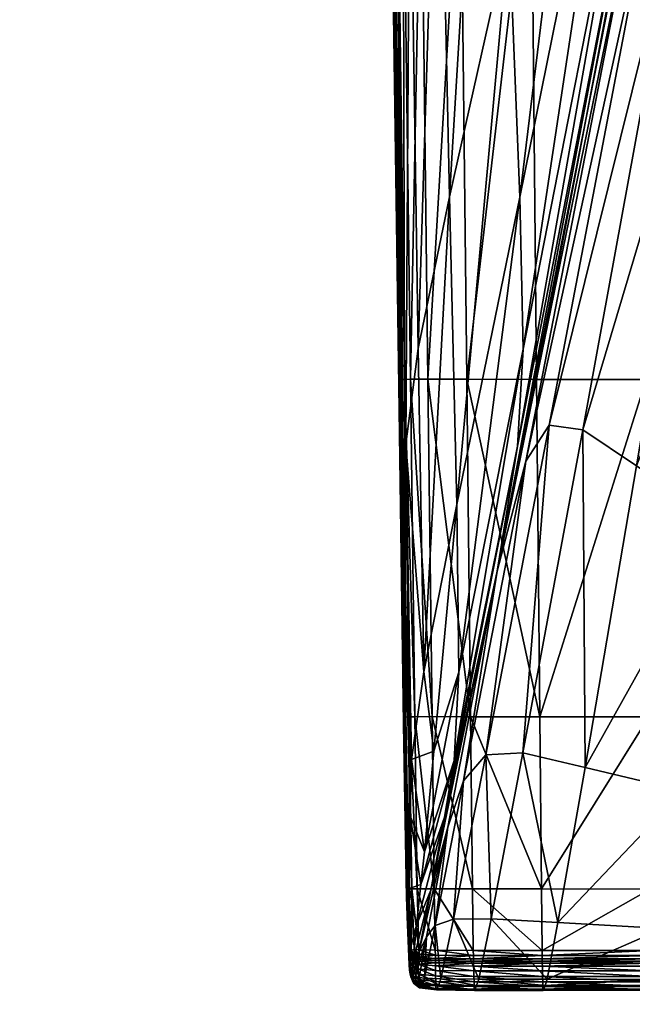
# Model space of a CAD drawing. Header units: millimetres. Extents: x -446 to 446, y -446 to 446.
# Tile 5 of 256: x -20 to -9, y -415 to -397. Entities that reach past the tile are written whole.
import ezdxf

# ---------------------------------------------------------------- set-up
doc = ezdxf.new("R2010")
doc.units = ezdxf.units.MM
doc.layers.get('0').update_dxf_attribs({"true_color": 0xe18f57})

msp = doc.modelspace()

# ---------------------------------------------------------------- meshes
at = {"color": 33, "true_color": 0xe18f57}
mesh = msp.add_polyface(dxfattribs=at)
corners = [(-167.094, -289.415, 648.932), (-188.254, -276.118, 648.932), (-130.857, -191.932, 648.932), (-152.543, -388.672, 648.939), (-181.161, -376.184, 648.939), (-144.999, -301.091, 648.932), (-122.093, -311.087, 648.932), (-113.818, -197.138, 648.932), (-100.79, -209.292, 648.932), (-98.504, -319.339, 648.932), (-74.364, -325.809, 648.932), (-92.911, -407.066, 648.939), (-123.071, -398.983, 648.939), (-83.165, -211.9, 648.932), (-68.471, -221.976, 648.932), (-49.808, -330.454, 648.932), (-24.974, -333.253, 648.932), (-31.203, -416.367, 648.939), (-62.231, -412.87, 648.939), (-50.654, -221.928, 648.932), (-34.622, -229.702, 648.932), (-0.001, -334.187, 648.932), (-0.001, -417.533, 648.939), (-17.012, -226.999, 648.932), (-144.999, -301.091, 659.932), (-167.094, -289.415, 659.932), (-208.768, -361.596, 659.926), (-181.161, -376.184, 659.926), (-152.543, -388.672, 659.926), (-122.093, -311.087, 659.932), (-83.165, -211.9, 659.932), (-100.79, -209.292, 659.932), (-123.071, -398.983, 659.926), (-98.504, -319.339, 659.932), (-74.364, -325.809, 659.932), (-50.654, -221.928, 659.932), (-68.471, -221.976, 659.932), (-49.808, -330.454, 659.932), (-92.911, -407.066, 659.926), (-24.974, -333.253, 659.932), (-62.231, -412.87, 659.926), (-17.012, -226.999, 659.932), (-34.622, -229.702, 659.932), (-0.001, -334.187, 659.932), (-31.203, -416.367, 659.926), (0, -232.296, 659.932)]
mesh.append_faces([[corners[k] for k in face] for face in [(0, 1, 2, 0), (3, 4, 5, 3), (5, 6, 3, 5), (0, 5, 4, 0), (5, 0, 7, 5), (6, 5, 8, 6), (9, 10, 11, 9), (12, 3, 6, 12), (6, 9, 12, 6), (9, 6, 13, 9), (10, 9, 14, 10), (15, 16, 17, 15), (10, 15, 18, 10), (15, 10, 19, 15), (16, 15, 20, 16), (16, 21, 22, 16), (21, 16, 23, 21), (24, 25, 26, 24), (27, 28, 29, 27), (29, 24, 27, 29), (24, 29, 30, 24), (25, 24, 31, 25), (28, 32, 33, 28), (33, 29, 28, 33), (34, 33, 32, 34), (33, 34, 35, 33), (29, 33, 36, 29), (37, 34, 38, 37), (39, 37, 40, 39), (37, 39, 41, 37), (34, 37, 42, 34), (43, 39, 44, 43), (39, 43, 45, 39)]], dxfattribs={"vtx2": -1, "vtx3": -1, "color": 33})
mesh = msp.add_polyface(dxfattribs=at)
corners = [(-66.51, -441.258, 651.007), (-33.349, -444.996, 651.007), (-33.349, -445.003, 654.432), (-66.511, -441.264, 654.432), (-33.349, -444.996, 657.857), (-66.51, -441.258, 657.857), (-31.203, -416.367, 648.939), (-62.231, -412.87, 648.939), (-49.808, -330.454, 648.932), (-0.001, -417.533, 648.939), (-24.974, -333.253, 648.932), (-62.231, -412.87, 659.926), (-31.203, -416.367, 659.926), (-24.974, -333.253, 659.932), (-0.001, -417.533, 659.926), (-0.001, -334.187, 659.932), (-33.344, -444.933, 649.537), (-33.347, -444.977, 649.731), (-66.507, -441.239, 649.731), (-33.347, -444.977, 659.133), (-33.344, -444.933, 659.327), (-66.5, -441.196, 659.327), (-33.304, -444.399, 649.002), (-33.317, -444.579, 649.083), (-66.447, -440.845, 649.083), (-66.42, -440.666, 649.002), (-33.329, -444.735, 649.201), (-66.471, -440.999, 649.201), (-33.329, -444.735, 659.663), (-33.317, -444.579, 659.782), (-66.447, -440.845, 659.782), (-33.304, -444.399, 659.863), (-66.42, -440.666, 659.863), (-33.338, -444.852, 649.356), (-66.488, -441.116, 649.356), (-66.5, -441.196, 649.537), (-33.338, -444.852, 659.508), (-66.488, -441.116, 659.508), (-66.471, -440.999, 659.663), (-33.289, -444.205, 648.958), (-66.391, -440.474, 648.958), (-33.289, -444.205, 659.907), (-66.391, -440.474, 659.907), (-0.001, -445.449, 648.958), (-0.001, -445.449, 659.907)]
mesh.append_faces([[corners[k] for k in face] for face in [(0, 1, 2, 0), (2, 3, 0, 2), (4, 5, 3, 4), (3, 2, 4, 3), (6, 7, 8, 6), (9, 6, 10, 9), (11, 12, 13, 11), (12, 14, 15, 12), (16, 17, 18, 16), (17, 1, 0, 17), (19, 20, 21, 19), (22, 23, 24, 22), (24, 25, 22, 24), (23, 26, 27, 23), (28, 29, 30, 28), (29, 31, 32, 29), (32, 30, 29, 32), (26, 33, 34, 26), (33, 16, 35, 33), (20, 36, 37, 20), (36, 28, 38, 36), (6, 39, 40, 6), (40, 7, 6, 40), (39, 22, 25, 39), (25, 40, 39, 25), (31, 41, 42, 31), (42, 32, 31, 42), (41, 12, 11, 41), (11, 42, 41, 11), (39, 6, 9, 39), (9, 43, 39, 9), (12, 41, 44, 12), (44, 14, 12, 44)]], dxfattribs={"vtx2": -1, "vtx3": -1, "color": 33})
mesh = msp.add_polyface(dxfattribs=at)
corners = [(-13.061, -393.539, 16.322), (-13.172, -393.541, 16.246), (-13.034, -403.727, 14.601), (-12.731, -393.539, 16.36), (-12.928, -403.725, 14.676), (-13.22, -381.331, 18.287), (-12.88, -381.331, 18.327), (-10.719, -393.54, 16.373), (-12.009, -393.539, 16.373), (-11.896, -403.725, 14.726), (-10.835, -381.332, 18.339), (-12.607, -403.724, 14.713), (-12.144, -381.331, 18.339), (-13.211, -394.796, 5.934), (-13.251, -394.439, 7.768), (-13.428, -381.63, 9.205), (-13.276, -393.861, 9.996), (-13.449, -381.475, 11.51), (-13.284, -393.592, 13.957), (-13.284, -393.635, 12.154), (-13.141, -403.847, 10.773), (-13.455, -381.369, 15.761), (-13.456, -381.399, 13.811), (-11.12, -395.518, 3.48), (-11.429, -387.479, 4.21), (-9.852, -381.552, 4.045), (-8.921, -394.902, 2.577), (-6.215, -381.897, 2.579), (-6.102, -382.352, 2.548), (-8.763, -394.651, 2.547), (-5.939, -383.118, 2.532), (-8.448, -394.407, 2.532), (-5.217, -386.524, 2.526), (-7.264, -396.245, 2.526), (-7.994, -394.931, 2.526), (-5.667, -384.365, 2.526), (-4.521, -390.025, 2.526), (-6.121, -398.371, 2.526), (-3.781, -393.501, 2.526), (-4.514, -399.854, 2.526), (-2.392, -384.124, 2.526), (-2.198, -390.932, 2.526), (0, -389.472, 2.526), (0, -398.406, 2.526), (-2.387, -399.238, 2.526), (-12.21, -400.39, 3.537), (-12.411, -391.081, 4.323), (-13.283, -393.565, 15.121), (-13.14, -403.793, 12.449), (-13.272, -393.55, 15.792), (-13.14, -403.759, 13.535), (-13.455, -381.35, 17.016), (-13.443, -381.339, 17.734), (-13.239, -393.543, 16.118), (-13.097, -403.73, 14.476), (-13.337, -381.332, 18.209), (-13.129, -403.739, 14.166), (-13.408, -381.334, 18.078), (-8.688, -393.542, 16.372), (-10.622, -403.726, 14.725), (-6.101, -393.544, 16.371), (-8.611, -403.728, 14.724), (-8.78, -381.334, 18.338), (-6.164, -381.336, 18.338), (0, -393.547, 16.37), (-3.143, -393.546, 16.37), (-3.116, -403.733, 14.723), (0, -381.339, 18.337), (-6.048, -403.731, 14.723), (-3.176, -381.338, 18.337), (-8.91, -394.403, 2.627), (-6.336, -381.586, 2.63), (-8.893, -393.136, 2.746), (-6.503, -380.977, 2.746), (-10.923, -400.393, 3.017), (-9.353, -387.48, 3.402), (-9.037, -391.085, 2.986), (-10.864, -403.177, 2.756), (-6.754, -379.633, 2.97)]
mesh.append_faces([[corners[k] for k in face] for face in [(0, 1, 2, 0), (3, 0, 4, 3), (1, 0, 5, 1), (0, 3, 6, 0), (7, 8, 9, 7), (8, 7, 10, 8), (8, 3, 11, 8), (3, 8, 12, 3), (13, 14, 15, 13), (14, 16, 17, 14), (18, 19, 20, 18), (19, 18, 21, 19), (16, 19, 22, 16), (23, 24, 25, 23), (26, 27, 28, 26), (28, 29, 26, 28), (29, 28, 30, 29), (30, 31, 29, 30), (32, 33, 34, 32), (34, 35, 32, 34), (35, 34, 31, 35), (31, 30, 35, 31), (33, 32, 36, 33), (36, 37, 33, 36), (37, 36, 38, 37), (38, 39, 37, 38), (36, 40, 41, 36), (41, 38, 36, 41), (41, 42, 43, 41), (38, 41, 44, 38), (24, 23, 45, 24), (45, 46, 24, 45), (47, 18, 48, 47), (49, 47, 50, 49), (18, 47, 51, 18), (47, 49, 52, 47), (1, 53, 54, 1), (53, 1, 55, 53), (53, 49, 56, 53), (49, 53, 57, 49), (58, 7, 59, 58), (60, 58, 61, 60), (7, 58, 62, 7), (58, 60, 63, 58), (64, 65, 66, 64), (65, 64, 67, 65), (65, 60, 68, 65), (60, 65, 69, 60), (26, 70, 71, 26), (70, 72, 73, 70), (74, 23, 75, 74), (75, 76, 74, 75), (76, 72, 77, 76), (72, 76, 78, 72)]], dxfattribs={"vtx2": -1, "vtx3": -1, "color": 33})
mesh = msp.add_polyface(dxfattribs=at)
corners = [(-13.034, -403.727, 14.601), (-12.928, -403.725, 14.676), (-13.061, -393.539, 16.322), (-12.607, -403.724, 14.713), (-12.731, -393.539, 16.36), (-11.896, -403.725, 14.726), (-10.622, -403.726, 14.725), (-10.719, -393.54, 16.373), (-12.009, -393.539, 16.373), (-13.042, -407.159, 4.459), (-13.106, -405.047, 6.599), (-13.251, -394.439, 7.768), (-13.211, -394.796, 5.934), (-13.132, -404.179, 8.743), (-13.276, -393.861, 9.996), (-13.141, -403.847, 10.773), (-13.14, -403.793, 12.449), (-13.284, -393.592, 13.957), (-13.284, -393.635, 12.154), (-11.339, -407.231, 2.584), (-8.921, -394.902, 2.577), (-8.763, -394.651, 2.547), (-10.813, -405.222, 2.548), (-8.448, -394.407, 2.532), (-10.386, -404.566, 2.532), (-7.264, -396.245, 2.526), (-8.791, -405.309, 2.526), (-9.775, -404.65, 2.526), (-7.994, -394.931, 2.526), (-6.121, -398.371, 2.526), (-7.243, -406.375, 2.526), (-4.514, -399.854, 2.526), (-5.194, -407.12, 2.526), (0, -406.4, 2.526), (-2.707, -406.815, 2.526), (-2.387, -399.238, 2.526), (0, -398.406, 2.526), (-2.198, -390.932, 2.526), (-3.781, -393.501, 2.526), (-13.157, -394.357, 4.959), (-13.009, -404.913, 3.907), (-12.94, -393.12, 4.527), (-12.786, -403.164, 3.653), (-12.411, -391.081, 4.323), (-12.21, -400.39, 3.537), (-13.097, -403.73, 14.476), (-13.011, -409.901, 13.469), (-13.14, -403.759, 13.535), (-13.283, -393.565, 15.121), (-13.129, -403.739, 14.166), (-13.272, -393.55, 15.792), (-13.172, -393.541, 16.246), (-13.239, -393.543, 16.118), (-8.611, -403.728, 14.724), (-10.562, -409.896, 13.715), (-8.688, -393.542, 16.372), (-6.048, -403.731, 14.723), (-6.101, -393.544, 16.371), (-3.116, -403.733, 14.723), (0, -403.733, 14.723), (0, -393.547, 16.37), (-3.143, -393.546, 16.37), (-10.97, -404.945, 2.635), (-8.91, -394.403, 2.627), (-10.864, -403.177, 2.756), (-8.893, -393.136, 2.746), (-10.923, -400.393, 3.017), (-9.037, -391.085, 2.986), (-11.12, -395.518, 3.48), (-12.08, -406.017, 3.043), (-12.043, -409.08, 2.774), (-12.683, -409.074, 3.098)]
mesh.append_faces([[corners[k] for k in face] for face in [(0, 1, 2, 0), (1, 3, 4, 1), (5, 6, 7, 5), (3, 5, 8, 3), (9, 10, 11, 9), (11, 12, 9, 11), (10, 13, 14, 10), (14, 11, 10, 14), (15, 16, 17, 15), (13, 15, 18, 13), (18, 14, 13, 18), (19, 20, 21, 19), (21, 22, 19, 21), (22, 21, 23, 22), (23, 24, 22, 23), (25, 26, 27, 25), (27, 28, 25, 27), (28, 27, 24, 28), (24, 23, 28, 24), (26, 25, 29, 26), (29, 30, 26, 29), (30, 29, 31, 30), (31, 32, 30, 31), (33, 34, 35, 33), (35, 36, 33, 35), (34, 32, 31, 34), (31, 35, 34, 31), (36, 35, 37, 36), (35, 31, 38, 35), (9, 12, 39, 9), (39, 40, 9, 39), (40, 39, 41, 40), (41, 42, 40, 41), (43, 44, 42, 43), (42, 41, 43, 42), (0, 45, 46, 0), (16, 47, 48, 16), (47, 49, 50, 47), (45, 0, 51, 45), (49, 45, 52, 49), (53, 6, 54, 53), (6, 53, 55, 6), (53, 56, 57, 53), (58, 59, 60, 58), (56, 58, 61, 56), (19, 62, 63, 19), (63, 20, 19, 63), (62, 64, 65, 62), (65, 63, 62, 65), (64, 66, 67, 64), (68, 66, 69, 68), (69, 44, 68, 69), (66, 64, 70, 66), (44, 69, 71, 44)]], dxfattribs={"vtx2": -1, "vtx3": -1, "color": 33})
mesh = msp.add_polyface(dxfattribs=at)
corners = [(-13.034, -403.727, 14.601), (-12.949, -409.898, 13.593), (-12.847, -409.895, 13.667), (-12.928, -403.725, 14.676), (-12.899, -413.042, 13.059), (-12.801, -413.041, 13.13), (-12.531, -409.894, 13.704), (-12.607, -403.724, 14.713), (-12.49, -413.043, 13.164), (-11.827, -409.895, 13.716), (-11.896, -403.725, 14.726), (-11.791, -413.044, 13.176), (-13.042, -407.159, 4.459), (-12.995, -411.834, 4.362), (-13.028, -410.907, 6.042), (-13.106, -405.047, 6.599), (-13.047, -410.294, 8.025), (-13.132, -404.179, 8.743), (-12.985, -413.554, 5.857), (-12.994, -413.335, 7.686), (-13.052, -409.976, 11.529), (-13.14, -403.793, 12.449), (-13.141, -403.847, 10.773), (-13.053, -410.039, 9.935), (-12.997, -413.135, 11.053), (-12.997, -413.206, 9.507), (-12.556, -413.066, 2.634), (-12.304, -411.733, 2.638), (-11.339, -407.231, 2.584), (-12.934, -411.706, 3.323), (-12.944, -413.033, 3.361), (-12.241, -411.916, 2.581), (-11.955, -411.069, 2.549), (-12.477, -413.712, 2.556), (-13.011, -409.901, 13.469), (-13.097, -403.73, 14.476), (-13.129, -403.739, 14.166), (-13.042, -409.912, 13.169), (-12.957, -413.048, 12.939), (-12.986, -413.062, 12.647), (-13.14, -403.759, 13.535), (-13.052, -409.935, 12.565), (-12.996, -413.089, 12.059), (-12.683, -409.074, 3.098), (-12.786, -403.164, 3.653), (-12.21, -400.39, 3.537), (-12.08, -406.017, 3.043), (-12.043, -409.08, 2.774), (-12.498, -410.522, 2.871), (-12.125, -410.695, 2.662), (-12.737, -412.96, 2.836), (-12.672, -412.368, 2.818), (-13.009, -404.913, 3.907), (-12.907, -410.678, 3.213)]
mesh.append_faces([[corners[k] for k in face] for face in [(0, 1, 2, 0), (2, 3, 0, 2), (1, 4, 5, 1), (5, 2, 1, 5), (3, 2, 6, 3), (6, 7, 3, 6), (2, 5, 8, 2), (8, 6, 2, 8), (9, 10, 7, 9), (7, 6, 9, 7), (11, 9, 6, 11), (6, 8, 11, 6), (12, 13, 14, 12), (14, 15, 12, 14), (15, 14, 16, 15), (16, 17, 15, 16), (14, 18, 19, 14), (19, 16, 14, 19), (20, 21, 22, 20), (22, 23, 20, 22), (23, 22, 17, 23), (17, 16, 23, 17), (24, 20, 23, 24), (23, 25, 24, 23), (25, 23, 16, 25), (16, 19, 25, 16), (26, 27, 28, 26), (13, 12, 29, 13), (29, 30, 13, 29), (31, 32, 33, 31), (34, 1, 0, 34), (35, 36, 37, 35), (37, 34, 35, 37), (1, 34, 38, 1), (34, 37, 39, 34), (40, 21, 20, 40), (20, 41, 40, 20), (41, 20, 24, 41), (36, 40, 41, 36), (41, 37, 36, 41), (37, 41, 42, 37), (43, 44, 45, 43), (46, 47, 48, 46), (48, 43, 46, 48), (49, 27, 50, 49), (50, 51, 49, 50), (47, 49, 51, 47), (51, 48, 47, 51), (12, 52, 53, 12), (53, 29, 12, 53), (52, 44, 43, 52), (43, 53, 52, 43), (29, 53, 51, 29), (53, 43, 48, 53), (48, 51, 53, 48)]], dxfattribs={"vtx2": -1, "vtx3": -1, "color": 33})
mesh = msp.add_polyface(dxfattribs=at)
corners = [(-10.425, -414.696, 2.556), (-10.229, -413.658, 2.534), (-8.304, -413.768, 2.534), (-8.451, -414.698, 2.557), (-5.843, -413.846, 2.534), (-9.732, -410.822, 2.526), (-8.791, -405.309, 2.526), (-7.243, -406.375, 2.526), (-7.936, -411.251, 2.526), (-5.617, -411.552, 2.526), (-10.518, -414.263, 12.831), (-10.519, -414.169, 12.937), (-11.777, -414.168, 12.937), (-11.775, -414.262, 12.831), (-10.531, -413.045, 13.176), (-11.791, -413.044, 13.176), (-10.562, -409.896, 13.715), (-10.622, -403.726, 14.725), (-11.896, -403.725, 14.726), (-11.827, -409.895, 13.716), (-11.339, -407.231, 2.584), (-12.241, -411.916, 2.581), (-12.556, -413.066, 2.634), (-11.448, -413.591, 2.534), (-12.139, -413.597, 2.539), (-11.675, -414.694, 2.555), (-10.813, -405.222, 2.548), (-11.955, -411.069, 2.549), (-10.386, -404.566, 2.532), (-11.547, -410.593, 2.532), (-9.775, -404.65, 2.526), (-10.871, -410.556, 2.526), (-11.774, -414.322, 12.689), (-10.516, -414.322, 12.691), (-11.773, -414.364, 12.39), (-10.516, -414.364, 12.393), (-11.772, -414.404, 11.812), (-8.527, -414.364, 12.398), (-10.515, -414.404, 11.816), (-8.529, -414.263, 12.833), (-8.528, -414.322, 12.694), (-8.53, -414.17, 12.937), (-8.539, -413.046, 13.175), (-8.564, -409.898, 13.715), (-8.611, -403.728, 14.724), (-12.043, -409.08, 2.774), (-12.08, -406.017, 3.043), (-10.923, -400.393, 3.017), (-10.97, -404.945, 2.635), (-12.304, -411.733, 2.638), (-12.125, -410.695, 2.662), (-10.864, -403.177, 2.756)]
mesh.append_faces([[corners[k] for k in face] for face in [(0, 1, 2, 0), (2, 3, 0, 2), (3, 2, 4, 3), (5, 6, 7, 5), (7, 8, 5, 7), (1, 5, 8, 1), (8, 2, 1, 8), (2, 8, 9, 2), (10, 11, 12, 10), (12, 13, 10, 12), (11, 14, 15, 11), (15, 12, 11, 15), (16, 17, 18, 16), (18, 19, 16, 18), (14, 16, 19, 14), (19, 15, 14, 19), (20, 21, 22, 20), (23, 1, 0, 23), (24, 23, 25, 24), (20, 26, 27, 20), (27, 21, 20, 27), (26, 28, 29, 26), (29, 27, 26, 29), (27, 29, 24, 27), (30, 6, 5, 30), (5, 31, 30, 5), (31, 5, 1, 31), (1, 23, 31, 1), (28, 30, 31, 28), (31, 29, 28, 31), (29, 31, 23, 29), (23, 24, 29, 23), (10, 13, 32, 10), (32, 33, 10, 32), (33, 32, 34, 33), (34, 35, 33, 34), (35, 34, 36, 35), (37, 35, 38, 37), (39, 10, 33, 39), (33, 40, 39, 33), (40, 33, 35, 40), (35, 37, 40, 35), (10, 39, 41, 10), (41, 11, 10, 41), (11, 41, 42, 11), (42, 14, 11, 42), (16, 43, 44, 16), (43, 16, 14, 43), (14, 42, 43, 14), (45, 46, 47, 45), (48, 20, 49, 48), (49, 50, 48, 49), (51, 48, 50, 51), (50, 45, 51, 50)]], dxfattribs={"vtx2": -1, "vtx3": -1, "color": 33})
mesh = msp.add_polyface(dxfattribs=at)
corners = [(-12.861, -414.15, 12.836), (-12.831, -414.213, 12.779), (-12.764, -414.238, 12.805), (-12.774, -414.155, 12.898), (-12.468, -414.256, 12.824), (-12.472, -414.165, 12.927), (-12.899, -413.042, 13.059), (-12.801, -413.041, 13.13), (-12.49, -413.043, 13.164), (-11.775, -414.262, 12.831), (-11.777, -414.168, 12.937), (-11.791, -413.044, 13.176), (-12.995, -411.834, 4.362), (-12.967, -413.841, 4.318), (-12.985, -413.554, 5.857), (-13.028, -410.907, 6.042), (-12.934, -414.601, 4.315), (-12.943, -414.524, 5.801), (-12.948, -414.434, 7.571), (-12.994, -413.335, 7.686), (-12.949, -414.265, 10.875), (-12.997, -413.135, 11.053), (-12.997, -413.206, 9.507), (-12.949, -414.343, 9.353), (-12.241, -411.916, 2.581), (-12.632, -413.919, 2.589), (-12.772, -414.207, 2.645), (-12.556, -413.066, 2.634), (-12.304, -411.733, 2.638), (-12.818, -413.709, 2.848), (-12.737, -412.96, 2.836), (-12.88, -414.362, 2.859), (-12.944, -413.033, 3.361), (-12.934, -411.706, 3.323), (-12.938, -414.175, 3.367), (-12.477, -413.712, 2.556), (-12.67, -414.674, 2.577), (-12.139, -413.597, 2.539), (-12.368, -414.689, 2.561), (-11.955, -411.069, 2.549), (-12.949, -414.216, 11.867), (-12.996, -413.089, 12.059), (-12.94, -414.185, 12.445), (-12.986, -413.062, 12.647), (-12.859, -414.242, 12.688), (-12.914, -414.161, 12.727), (-12.957, -413.048, 12.939), (-12.879, -414.275, 12.412), (-12.949, -409.898, 13.593), (-13.011, -409.901, 13.469), (-13.052, -409.935, 12.565), (-13.042, -409.912, 13.169), (-12.672, -412.368, 2.818)]
mesh.append_faces([[corners[k] for k in face] for face in [(0, 1, 2, 0), (2, 3, 0, 2), (3, 2, 4, 3), (4, 5, 3, 4), (6, 0, 3, 6), (3, 7, 6, 3), (7, 3, 5, 7), (5, 8, 7, 5), (9, 10, 5, 9), (5, 4, 9, 5), (10, 11, 8, 10), (8, 5, 10, 8), (12, 13, 14, 12), (14, 15, 12, 14), (13, 16, 17, 13), (17, 14, 13, 17), (14, 17, 18, 14), (18, 19, 14, 18), (20, 21, 22, 20), (22, 23, 20, 22), (23, 22, 19, 23), (19, 18, 23, 19), (24, 25, 26, 24), (26, 27, 24, 26), (28, 27, 29, 28), (29, 30, 28, 29), (27, 26, 31, 27), (31, 29, 27, 31), (32, 33, 30, 32), (30, 29, 32, 30), (13, 12, 32, 13), (32, 34, 13, 32), (34, 32, 29, 34), (29, 31, 34, 29), (25, 35, 36, 25), (35, 37, 38, 35), (35, 25, 24, 35), (37, 35, 39, 37), (20, 40, 41, 20), (41, 21, 20, 41), (40, 42, 43, 40), (43, 41, 40, 43), (44, 1, 0, 44), (0, 45, 44, 0), (45, 0, 6, 45), (6, 46, 45, 6), (45, 42, 47, 45), (42, 45, 46, 42), (46, 43, 42, 46), (46, 6, 48, 46), (43, 46, 49, 43), (21, 41, 50, 21), (41, 43, 51, 41), (52, 30, 33, 52)]], dxfattribs={"vtx2": -1, "vtx3": -1, "color": 33})
mesh = msp.add_polyface(dxfattribs=at)
corners = [(-12.784, -414.42, 10.838), (-12.783, -414.504, 9.331), (-12.468, -414.534, 9.329), (-12.47, -414.449, 10.832), (-12.781, -414.603, 7.568), (-12.466, -414.634, 7.568), (-12.779, -414.701, 5.814), (-12.776, -414.784, 4.339), (-12.462, -414.818, 4.345), (-12.464, -414.734, 5.818), (-11.761, -414.829, 4.349), (-11.763, -414.745, 5.822), (-11.766, -414.645, 7.571), (-11.768, -414.544, 9.33), (-11.77, -414.459, 10.833), (-12.632, -413.919, 2.589), (-12.766, -414.662, 2.609), (-12.839, -414.668, 2.663), (-11.717, -414.809, 2.599), (-12.408, -414.8, 2.603), (-12.368, -414.689, 2.561), (-11.675, -414.694, 2.555), (-12.139, -413.597, 2.539), (-12.67, -414.674, 2.577), (-12.701, -414.774, 2.615), (-12.477, -413.712, 2.556), (-11.775, -414.262, 12.831), (-12.468, -414.256, 12.824), (-12.469, -414.314, 12.686), (-11.774, -414.322, 12.689), (-12.471, -414.355, 12.39), (-11.773, -414.364, 12.39), (-12.764, -414.238, 12.805), (-12.77, -414.29, 12.68), (-12.781, -414.328, 12.396), (-12.471, -414.395, 11.813), (-12.785, -414.367, 11.82), (-11.772, -414.404, 11.812), (-12.773, -414.835, 3.409), (-12.46, -414.87, 3.415), (-12.761, -414.853, 2.897), (-12.453, -414.887, 2.9), (-12.734, -414.833, 2.678), (-12.437, -414.865, 2.673), (-11.742, -414.876, 2.672), (-11.76, -414.882, 3.419), (-11.755, -414.899, 2.903)]
mesh.append_faces([[corners[k] for k in face] for face in [(0, 1, 2, 0), (2, 3, 0, 2), (1, 4, 5, 1), (5, 2, 1, 5), (6, 7, 8, 6), (8, 9, 6, 8), (4, 6, 9, 4), (9, 5, 4, 9), (10, 11, 9, 10), (9, 8, 10, 9), (11, 12, 5, 11), (5, 9, 11, 5), (13, 14, 3, 13), (3, 2, 13, 3), (12, 13, 2, 12), (2, 5, 12, 2), (15, 16, 17, 15), (18, 19, 20, 18), (20, 21, 18, 20), (21, 20, 22, 21), (23, 16, 15, 23), (19, 24, 23, 19), (23, 20, 19, 23), (20, 23, 25, 20), (26, 27, 28, 26), (28, 29, 26, 28), (29, 28, 30, 29), (30, 31, 29, 30), (27, 32, 33, 27), (33, 28, 27, 33), (28, 33, 34, 28), (34, 30, 28, 34), (0, 3, 35, 0), (35, 36, 0, 35), (36, 35, 30, 36), (30, 34, 36, 30), (3, 14, 37, 3), (37, 35, 3, 37), (35, 37, 31, 35), (31, 30, 35, 31), (7, 38, 39, 7), (39, 8, 7, 39), (38, 40, 41, 38), (41, 39, 38, 41), (42, 24, 19, 42), (19, 43, 42, 19), (40, 42, 43, 40), (43, 41, 40, 43), (43, 19, 18, 43), (41, 43, 44, 41), (45, 10, 8, 45), (8, 39, 45, 8), (46, 45, 39, 46), (39, 41, 46, 39)]], dxfattribs={"vtx2": -1, "vtx3": -1, "color": 33})
mesh = msp.add_polyface(dxfattribs=at)
corners = [(-10.463, -414.81, 2.6), (-10.425, -414.696, 2.556), (-8.451, -414.698, 2.557), (-8.482, -414.811, 2.602), (-5.936, -414.701, 2.557), (-10.503, -414.829, 4.355), (-10.505, -414.745, 5.828), (-11.763, -414.745, 5.822), (-11.761, -414.829, 4.349), (-10.508, -414.645, 7.577), (-11.766, -414.645, 7.571), (-10.511, -414.544, 9.336), (-10.513, -414.459, 10.838), (-11.77, -414.459, 10.833), (-11.768, -414.544, 9.33), (-11.717, -414.809, 2.599), (-11.675, -414.694, 2.555), (-11.448, -413.591, 2.534), (-10.515, -414.404, 11.816), (-11.772, -414.404, 11.812), (-10.516, -414.364, 12.393), (-8.522, -414.544, 9.345), (-8.525, -414.458, 10.846), (-8.52, -414.644, 7.587), (-5.986, -414.543, 9.355), (-5.984, -414.644, 7.597), (-8.515, -414.829, 4.363), (-8.518, -414.744, 5.837), (-5.981, -414.828, 4.372), (-5.982, -414.744, 5.847), (-8.526, -414.404, 11.822), (-8.527, -414.364, 12.398), (-10.485, -414.876, 2.674), (-11.742, -414.876, 2.672), (-10.497, -414.899, 2.906), (-11.755, -414.899, 2.903), (-12.437, -414.865, 2.673), (-12.453, -414.887, 2.9), (-10.502, -414.882, 3.423), (-11.76, -414.882, 3.419), (-8.514, -414.881, 3.43), (-8.51, -414.898, 2.911), (-5.98, -414.881, 3.437), (-5.977, -414.898, 2.916), (-8.501, -414.876, 2.677), (-5.957, -414.812, 2.603), (-5.97, -414.877, 2.681)]
mesh.append_faces([[corners[k] for k in face] for face in [(0, 1, 2, 0), (2, 3, 0, 2), (3, 2, 4, 3), (5, 6, 7, 5), (7, 8, 5, 7), (6, 9, 10, 6), (10, 7, 6, 10), (11, 12, 13, 11), (13, 14, 11, 13), (9, 11, 14, 9), (14, 10, 9, 14), (0, 15, 16, 0), (16, 1, 0, 16), (1, 16, 17, 1), (13, 12, 18, 13), (18, 19, 13, 18), (19, 18, 20, 19), (12, 11, 21, 12), (21, 22, 12, 21), (11, 9, 23, 11), (23, 21, 11, 23), (22, 21, 24, 22), (21, 23, 25, 21), (6, 5, 26, 6), (26, 27, 6, 26), (27, 26, 28, 27), (9, 6, 27, 9), (27, 23, 9, 27), (23, 27, 29, 23), (12, 22, 30, 12), (30, 18, 12, 30), (18, 30, 31, 18), (0, 32, 33, 0), (33, 15, 0, 33), (32, 34, 35, 32), (35, 33, 32, 35), (15, 33, 36, 15), (33, 35, 37, 33), (38, 5, 8, 38), (8, 39, 38, 8), (34, 38, 39, 34), (39, 35, 34, 39), (5, 38, 40, 5), (40, 26, 5, 40), (38, 34, 41, 38), (41, 40, 38, 41), (26, 40, 42, 26), (40, 41, 43, 40), (32, 0, 3, 32), (3, 44, 32, 3), (44, 3, 45, 44), (34, 32, 44, 34), (44, 41, 34, 44), (41, 44, 46, 41)]], dxfattribs={"vtx2": -1, "vtx3": -1, "color": 33})
mesh = msp.add_polyface(dxfattribs=at)
corners = [(-12.886, -414.362, 10.852), (-12.886, -414.444, 9.339), (-12.783, -414.504, 9.331), (-12.784, -414.42, 10.838), (-12.884, -414.539, 7.569), (-12.781, -414.603, 7.568), (-12.882, -414.635, 5.809), (-12.877, -414.715, 4.33), (-12.776, -414.784, 4.339), (-12.779, -414.701, 5.814), (-12.934, -414.601, 4.315), (-12.943, -414.524, 5.801), (-12.948, -414.434, 7.571), (-12.949, -414.265, 10.875), (-12.949, -414.343, 9.353), (-12.766, -414.662, 2.609), (-12.762, -414.739, 2.632), (-12.809, -414.771, 2.677), (-12.839, -414.668, 2.663), (-12.849, -414.785, 2.89), (-12.89, -414.671, 2.875), (-12.772, -414.207, 2.645), (-12.632, -413.919, 2.589), (-12.88, -414.362, 2.859), (-12.919, -414.649, 3.382), (-12.869, -414.766, 3.399), (-12.967, -413.841, 4.318), (-12.938, -414.175, 3.367), (-12.701, -414.774, 2.615), (-12.67, -414.674, 2.577), (-12.764, -414.238, 12.805), (-12.831, -414.213, 12.779), (-12.859, -414.242, 12.688), (-12.77, -414.29, 12.68), (-12.879, -414.275, 12.412), (-12.781, -414.328, 12.396), (-12.785, -414.367, 11.82), (-12.886, -414.31, 11.838), (-12.949, -414.216, 11.867), (-12.94, -414.185, 12.445), (-12.914, -414.161, 12.727), (-12.773, -414.835, 3.409), (-12.761, -414.853, 2.897), (-12.734, -414.833, 2.678)]
mesh.append_faces([[corners[k] for k in face] for face in [(0, 1, 2, 0), (2, 3, 0, 2), (1, 4, 5, 1), (5, 2, 1, 5), (6, 7, 8, 6), (8, 9, 6, 8), (4, 6, 9, 4), (9, 5, 4, 9), (10, 7, 6, 10), (6, 11, 10, 6), (11, 6, 4, 11), (4, 12, 11, 4), (0, 13, 14, 0), (14, 1, 0, 14), (1, 14, 12, 1), (12, 4, 1, 12), (15, 16, 17, 15), (17, 18, 15, 17), (18, 17, 19, 18), (19, 20, 18, 19), (18, 21, 22, 18), (21, 18, 20, 21), (20, 23, 21, 20), (7, 10, 24, 7), (24, 25, 7, 24), (10, 26, 27, 10), (27, 24, 10, 27), (25, 24, 20, 25), (20, 19, 25, 20), (24, 27, 23, 24), (23, 20, 24, 23), (28, 16, 15, 28), (15, 29, 28, 15), (30, 31, 32, 30), (32, 33, 30, 32), (33, 32, 34, 33), (34, 35, 33, 34), (0, 3, 36, 0), (36, 37, 0, 36), (37, 36, 35, 37), (35, 34, 37, 35), (0, 37, 38, 0), (38, 13, 0, 38), (37, 34, 39, 37), (39, 38, 37, 39), (34, 32, 40, 34), (7, 25, 41, 7), (41, 8, 7, 41), (25, 19, 42, 25), (42, 41, 25, 42), (17, 16, 28, 17), (28, 43, 17, 28), (19, 17, 43, 19), (43, 42, 19, 43)]], dxfattribs={"vtx2": -1, "vtx3": -1, "color": 33})

doc.saveas('drawing.dxf')
